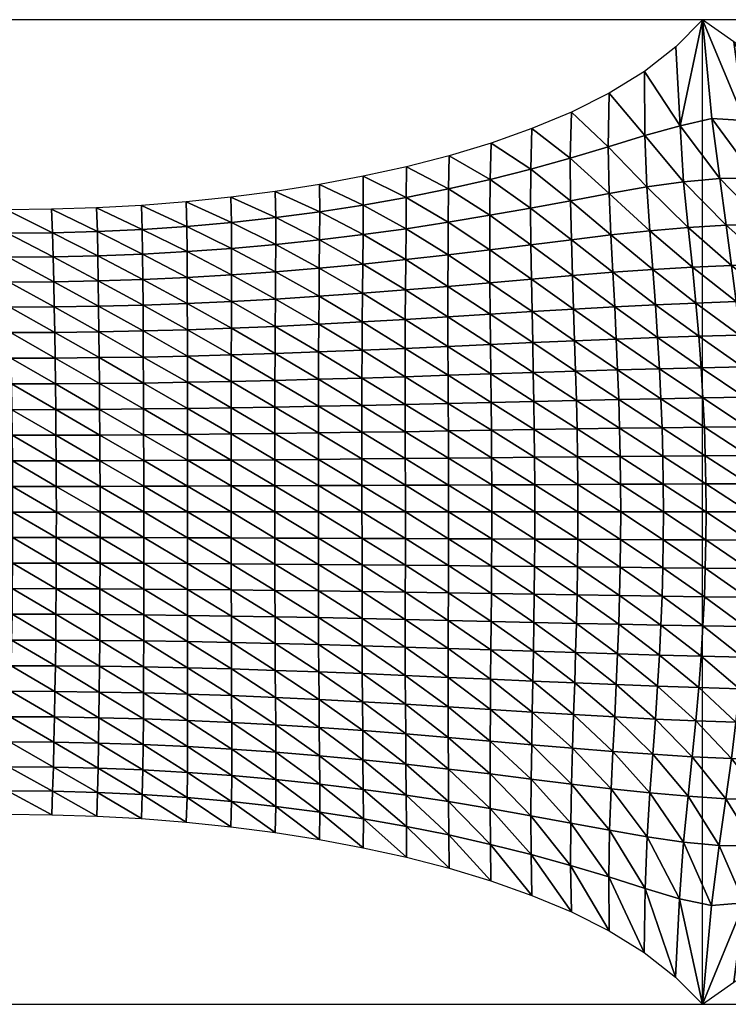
# Model space of a CAD drawing. Header units: metres. Extents: x -68 to 68, y -6 to 6.
# Tile 7 of 27: x -34 to -26, y -6 to 6. Entities that reach past the tile are written whole.
import ezdxf

# ---------------------------------------------------------------- set-up
doc = ezdxf.new("R2010")
doc.units = ezdxf.units.M
for name, color, linetype in [('0.0004 $ C30(SLASH)37', 40, 'Continuous'), ('mesh_cells_as_3dface_deformed_LC1', 40, 'Continuous'), ('nodes', 1, 'Continuous'), ('OSS VERZ 12 $ OSS VERZ', 30, 'Continuous')]:
    doc.layers.add(name, color=color, linetype=linetype)

msp = doc.modelspace()

# ---------------------------------------------------------------- linework, layer by layer
at = {"layer": '0.0004 $ C30(SLASH)37'}
msp.add_line((-26, -6, 12.602), (-26, 6, 12.603), dxfattribs=at)
at = {"layer": 'nodes'}
for p in [(-26, 6, 12.603), (-26, -6, 12.602)]:
    msp.add_point(p, dxfattribs=at)
at = {"layer": 'OSS VERZ 12 $ OSS VERZ'}
for p, q in [((-26, 6, 12.603), (-43, 6, 12.602)), ((-9, 6, 12.602), (-26, 6, 12.603)), ((-43, -6, 12.602), (-26, -6, 12.602)), ((-26, -6, 12.602), (-9, -6, 12.602))]:
    msp.add_line(p, q, dxfattribs=at)

# ---------------------------------------------------------------- meshes
at = {"layer": 'mesh_cells_as_3dface_deformed_LC1'}
mesh = msp.add_polyface(dxfattribs=at)
corners = [(-27.595, 4.874, 11.643), (-27.149, 4.452, 11.238), (-27.135, 5.104, 11.827), (-27.613, 4.313, 11.154), (-27.136, 3.882, 10.809), (-27.609, 3.794, 10.776), (-27.597, 3.319, 10.483), (-27.114, 3.377, 10.489), (-27.584, 2.881, 10.252), (-27.091, 2.921, 10.243), (-27.57, 2.472, 10.069), (-27.069, 2.501, 10.05), (-27.557, 2.086, 9.922), (-27.05, 2.107, 9.898), (-26.702, 4.587, 11.321), (-26.707, 5.367, 12.046), (-26.677, 3.961, 10.837), (-26.64, 3.428, 10.49), (-26.605, 2.956, 10.23), (-26.573, 2.526, 10.029), (-26.547, 2.125, 9.872), (-26.273, 4.705, 11.392), (-26.326, 5.668, 12.307), (-26.229, 4.025, 10.854), (-26.173, 3.468, 10.485), (-26.123, 2.985, 10.213), (-26.081, 2.547, 10.005), (-26.046, 2.142, 9.843), (-26, 6, 12.603), (-25.886, 4.794, 11.444), (-25.789, 4.063, 10.853), (-25.711, 3.495, 10.47), (-25.645, 3.005, 10.191), (-25.591, 2.564, 9.977), (-25.547, 2.155, 9.811), (-25.487, 4.773, 11.397), (-25.618, 5.73, 12.314), (-25.353, 4.071, 10.828), (-25.25, 3.507, 10.445), (-25.169, 3.018, 10.162), (-25.103, 2.576, 9.945), (-25.05, 2.166, 9.776), (-25.054, 4.702, 11.304), (-25.195, 5.494, 12.055)]
mesh.append_faces([[corners[k] for k in face] for face in [(0, 1, 2, 2), (3, 4, 1, 1), (5, 6, 7, 7), (5, 7, 4, 4), (6, 8, 9, 9), (6, 9, 7, 7), (8, 10, 11, 11), (8, 11, 9, 9), (10, 12, 13, 13), (10, 13, 11, 11), (2, 1, 14, 14), (2, 14, 15, 15), (1, 4, 16, 16), (1, 16, 14, 14), (4, 7, 17, 17), (4, 17, 16, 16), (7, 9, 18, 18), (7, 18, 17, 17), (9, 11, 19, 19), (9, 19, 18, 18), (11, 13, 20, 20), (11, 20, 19, 19), (15, 14, 21, 21), (15, 21, 22, 22), (14, 16, 23, 23), (14, 23, 21, 21), (16, 17, 24, 24), (16, 24, 23, 23), (17, 18, 25, 25), (17, 25, 24, 24), (18, 19, 26, 26), (18, 26, 25, 25), (19, 20, 27, 27), (19, 27, 26, 26), (28, 21, 29, 29), (22, 21, 28, 28), (21, 23, 30, 30), (21, 30, 29, 29), (23, 24, 31, 31), (23, 31, 30, 30), (24, 25, 32, 32), (24, 32, 31, 31), (25, 26, 33, 33), (25, 33, 32, 32), (26, 27, 34, 34), (26, 34, 33, 33), (28, 29, 35, 35), (28, 35, 36, 36), (29, 30, 37, 37), (29, 37, 35, 35), (30, 31, 38, 38), (30, 38, 37, 37), (31, 32, 39, 39), (31, 39, 38, 38), (32, 33, 40, 40), (32, 40, 39, 39), (33, 34, 41, 41), (33, 41, 40, 40), (36, 35, 42, 42), (36, 42, 43, 43)]])
mesh = msp.add_polyface(dxfattribs=at)
corners = [(-30.133, 4.091, 11.083), (-30.132, 3.74, 10.842), (-29.608, 3.833, 10.888), (-29.606, 4.208, 11.159), (-30.134, 3.381, 10.626), (-29.611, 3.453, 10.65), (-30.138, 3.022, 10.436), (-29.615, 3.076, 10.445), (-30.142, 2.666, 10.272), (-29.619, 2.707, 10.27), (-30.145, 2.316, 10.132), (-29.621, 2.346, 10.122), (-29.622, 1.994, 9.999), (-29.092, 3.937, 10.942), (-29.086, 4.342, 11.251), (-29.096, 3.531, 10.678), (-29.099, 3.135, 10.454), (-29.101, 2.75, 10.267), (-29.101, 2.378, 10.111), (-29.1, 2.017, 9.983), (-28.586, 4.053, 11.005), (-28.575, 4.497, 11.359), (-28.589, 3.616, 10.709), (-28.59, 3.196, 10.464), (-28.588, 2.794, 10.263), (-28.586, 2.41, 10.098), (-28.582, 2.04, 9.964), (-28.092, 4.179, 11.076), (-28.077, 4.673, 11.489), (-28.093, 3.704, 10.742), (-28.089, 3.258, 10.474), (-28.083, 2.838, 10.258), (-28.075, 2.442, 10.084), (-28.068, 2.064, 9.944), (-27.613, 4.313, 11.154), (-27.595, 4.874, 11.643), (-27.609, 3.794, 10.776), (-27.597, 3.319, 10.483), (-27.584, 2.881, 10.252), (-27.57, 2.472, 10.069), (-27.557, 2.086, 9.922), (-27.149, 4.452, 11.238), (-27.136, 3.882, 10.809)]
mesh.append_faces([[corners[k] for k in face] for face in [(0, 1, 2, 2), (0, 2, 3, 3), (1, 4, 5, 5), (1, 5, 2, 2), (4, 6, 7, 7), (4, 7, 5, 5), (6, 8, 9, 9), (6, 9, 7, 7), (8, 10, 11, 11), (8, 11, 9, 9), (10, 12, 11, 11), (3, 2, 13, 13), (3, 13, 14, 14), (2, 5, 15, 15), (2, 15, 13, 13), (5, 7, 16, 16), (5, 16, 15, 15), (7, 9, 17, 17), (7, 17, 16, 16), (9, 11, 18, 18), (9, 18, 17, 17), (11, 19, 18, 18), (14, 13, 20, 20), (14, 20, 21, 21), (13, 15, 22, 22), (13, 22, 20, 20), (15, 16, 23, 23), (15, 23, 22, 22), (16, 17, 24, 24), (16, 24, 23, 23), (17, 18, 25, 25), (17, 25, 24, 24), (18, 26, 25, 25), (21, 20, 27, 27), (21, 27, 28, 28), (20, 22, 29, 29), (20, 29, 27, 27), (22, 23, 30, 30), (22, 30, 29, 29), (23, 24, 31, 31), (23, 31, 30, 30), (24, 25, 32, 32), (24, 32, 31, 31), (25, 26, 33, 33), (25, 33, 32, 32), (28, 27, 34, 34), (28, 34, 35, 35), (27, 29, 36, 36), (27, 36, 34, 34), (29, 30, 37, 37), (29, 37, 36, 36), (30, 31, 38, 38), (30, 38, 37, 37), (31, 32, 39, 39), (31, 39, 38, 38), (32, 33, 40, 40), (32, 40, 39, 39), (35, 34, 41, 41), (34, 36, 42, 42)]])
mesh = msp.add_polyface(dxfattribs=at)
corners = [(-32.833, 3.737, 10.876), (-32.28, 3.481, 10.727), (-32.287, 3.78, 10.898), (-32.825, 3.445, 10.715), (-32.82, 3.143, 10.562), (-32.276, 3.173, 10.567), (-32.816, 2.835, 10.42), (-32.275, 2.859, 10.42), (-32.814, 2.521, 10.291), (-32.275, 2.541, 10.286), (-32.812, 2.206, 10.177), (-32.274, 2.221, 10.168), (-32.811, 1.889, 10.078), (-32.274, 1.9, 10.067), (-31.738, 3.529, 10.746), (-31.744, 3.836, 10.929), (-31.736, 3.213, 10.576), (-31.736, 2.89, 10.421), (-31.737, 2.565, 10.282), (-31.738, 2.24, 10.16), (-31.739, 1.915, 10.055), (-31.198, 3.588, 10.771), (-31.203, 3.906, 10.969), (-31.198, 3.26, 10.589), (-31.199, 2.928, 10.424), (-31.202, 2.595, 10.278), (-31.204, 2.262, 10.151), (-31.206, 1.932, 10.043), (-30.662, 3.658, 10.803), (-30.666, 3.991, 11.02), (-30.664, 3.317, 10.606), (-30.667, 2.972, 10.429), (-30.67, 2.629, 10.275), (-30.673, 2.288, 10.142), (-30.675, 1.951, 10.029), (-30.132, 3.74, 10.842), (-30.133, 4.091, 11.083), (-30.134, 3.381, 10.626), (-30.138, 3.022, 10.436), (-30.142, 2.666, 10.272), (-30.145, 2.316, 10.132), (-30.147, 1.972, 10.015), (-30.148, 1.633, 9.919)]
mesh.append_faces([[corners[k] for k in face] for face in [(0, 1, 2, 2), (3, 4, 5, 5), (3, 5, 1, 1), (4, 6, 7, 7), (4, 7, 5, 5), (6, 8, 9, 9), (6, 9, 7, 7), (8, 10, 11, 11), (8, 11, 9, 9), (10, 12, 13, 13), (10, 13, 11, 11), (2, 1, 14, 14), (2, 14, 15, 15), (1, 5, 16, 16), (1, 16, 14, 14), (5, 7, 17, 17), (5, 17, 16, 16), (7, 9, 18, 18), (7, 18, 17, 17), (9, 11, 19, 19), (9, 19, 18, 18), (11, 13, 20, 20), (11, 20, 19, 19), (15, 14, 21, 21), (15, 21, 22, 22), (14, 16, 23, 23), (14, 23, 21, 21), (16, 17, 24, 24), (16, 24, 23, 23), (17, 18, 25, 25), (17, 25, 24, 24), (18, 19, 26, 26), (18, 26, 25, 25), (19, 20, 27, 27), (19, 27, 26, 26), (22, 21, 28, 28), (22, 28, 29, 29), (21, 23, 30, 30), (21, 30, 28, 28), (23, 24, 31, 31), (23, 31, 30, 30), (24, 25, 32, 32), (24, 32, 31, 31), (25, 26, 33, 33), (25, 33, 32, 32), (26, 27, 34, 34), (26, 34, 33, 33), (29, 28, 35, 35), (29, 35, 36, 36), (28, 30, 37, 37), (28, 37, 35, 35), (30, 31, 38, 38), (30, 38, 37, 37), (31, 32, 39, 39), (31, 39, 38, 38), (32, 33, 40, 40), (32, 40, 39, 39), (33, 34, 41, 41), (33, 41, 40, 40), (34, 42, 41, 41)]])
mesh = msp.add_polyface(dxfattribs=at)
corners = [(-35.572, 3.712, 10.886), (-35.013, 3.405, 10.72), (-35.024, 3.692, 10.869), (-35.559, 3.422, 10.735), (-35.001, 3.109, 10.577), (-35.546, 3.123, 10.59), (-34.99, 2.807, 10.443), (-35.532, 2.817, 10.454), (-35.519, 2.507, 10.331), (-34.979, 2.499, 10.321), (-35.507, 2.194, 10.22), (-34.969, 2.188, 10.212), (-35.497, 1.879, 10.124), (-34.961, 1.875, 10.116), (-34.465, 3.399, 10.71), (-34.476, 3.684, 10.859), (-34.456, 3.105, 10.568), (-34.446, 2.803, 10.435), (-34.438, 2.496, 10.312), (-34.43, 2.186, 10.203), (-34.423, 1.873, 10.107), (-33.918, 3.404, 10.706), (-33.928, 3.689, 10.857), (-33.91, 3.109, 10.562), (-33.903, 2.806, 10.428), (-33.896, 2.499, 10.304), (-33.89, 2.188, 10.194), (-33.885, 1.875, 10.098), (-33.371, 3.419, 10.708), (-33.38, 3.707, 10.862), (-33.364, 3.121, 10.56), (-33.359, 2.817, 10.423), (-33.355, 2.507, 10.297), (-33.351, 2.195, 10.185), (-33.348, 1.881, 10.088), (-32.825, 3.445, 10.715), (-32.833, 3.737, 10.876), (-32.82, 3.143, 10.562), (-32.816, 2.835, 10.42), (-32.814, 2.521, 10.291), (-32.812, 2.206, 10.177), (-32.811, 1.889, 10.078), (-32.809, 1.572, 9.994), (-32.28, 3.481, 10.727)]
mesh.append_faces([[corners[k] for k in face] for face in [(0, 1, 2, 2), (3, 4, 1, 1), (5, 6, 4, 4), (7, 8, 9, 9), (7, 9, 6, 6), (8, 10, 11, 11), (8, 11, 9, 9), (10, 12, 13, 13), (10, 13, 11, 11), (2, 1, 14, 14), (2, 14, 15, 15), (1, 4, 16, 16), (1, 16, 14, 14), (4, 6, 17, 17), (4, 17, 16, 16), (6, 9, 18, 18), (6, 18, 17, 17), (9, 11, 19, 19), (9, 19, 18, 18), (11, 13, 20, 20), (11, 20, 19, 19), (15, 14, 21, 21), (15, 21, 22, 22), (14, 16, 23, 23), (14, 23, 21, 21), (16, 17, 24, 24), (16, 24, 23, 23), (17, 18, 25, 25), (17, 25, 24, 24), (18, 19, 26, 26), (18, 26, 25, 25), (19, 20, 27, 27), (19, 27, 26, 26), (22, 21, 28, 28), (22, 28, 29, 29), (21, 23, 30, 30), (21, 30, 28, 28), (23, 24, 31, 31), (23, 31, 30, 30), (24, 25, 32, 32), (24, 32, 31, 31), (25, 26, 33, 33), (25, 33, 32, 32), (26, 27, 34, 34), (26, 34, 33, 33), (29, 28, 35, 35), (29, 35, 36, 36), (28, 30, 37, 37), (28, 37, 35, 35), (30, 31, 38, 38), (30, 38, 37, 37), (31, 32, 39, 39), (31, 39, 38, 38), (32, 33, 40, 40), (32, 40, 39, 39), (33, 34, 41, 41), (33, 41, 40, 40), (34, 42, 41, 41), (36, 35, 43, 43)]])
mesh = msp.add_polyface(dxfattribs=at)
corners = [(-30.145, 2.316, 10.132), (-30.147, 1.972, 10.015), (-29.622, 1.994, 9.999), (-30.148, 1.633, 9.919), (-29.622, 1.649, 9.9), (-30.149, 1.3, 9.842), (-29.622, 1.312, 9.82), (-30.149, 0.971, 9.783), (-29.621, 0.979, 9.76), (-30.148, 0.646, 9.742), (-29.62, 0.651, 9.718), (-30.148, 0.323, 9.717), (-29.619, 0.325, 9.693), (-30.148, 0.001, 9.709), (-29.619, 0.001, 9.685), (-29.621, 2.346, 10.122), (-29.1, 2.017, 9.983), (-29.099, 1.666, 9.879), (-29.097, 1.324, 9.797), (-29.095, 0.988, 9.735), (-29.093, 0.656, 9.692), (-29.092, 0.328, 9.667), (-29.092, 0.001, 9.658), (-29.101, 2.378, 10.111), (-28.582, 2.04, 9.964), (-28.578, 1.683, 9.857), (-28.574, 1.336, 9.772), (-28.571, 0.996, 9.709), (-28.568, 0.661, 9.665), (-28.566, 0.33, 9.638), (-28.566, 0.001, 9.63), (-28.061, 1.7, 9.833), (-28.068, 2.064, 9.944), (-28.054, 1.348, 9.746), (-28.049, 1.004, 9.68), (-28.045, 0.667, 9.635), (-28.042, 0.333, 9.608), (-28.041, 0.001, 9.599), (-27.546, 1.716, 9.807), (-27.557, 2.086, 9.922), (-27.536, 1.36, 9.717), (-27.528, 1.012, 9.65), (-27.522, 0.672, 9.603), (-27.519, 0.335, 9.576), (-27.518, 0.001, 9.567)]
mesh.append_faces([[corners[k] for k in face] for face in [(0, 1, 2, 2), (1, 3, 4, 4), (1, 4, 2, 2), (3, 5, 6, 6), (3, 6, 4, 4), (5, 7, 8, 8), (5, 8, 6, 6), (7, 9, 10, 10), (7, 10, 8, 8), (9, 11, 12, 12), (9, 12, 10, 10), (11, 13, 14, 14), (11, 14, 12, 12), (15, 2, 16, 16), (2, 4, 17, 17), (2, 17, 16, 16), (4, 6, 18, 18), (4, 18, 17, 17), (6, 8, 19, 19), (6, 19, 18, 18), (8, 10, 20, 20), (8, 20, 19, 19), (10, 12, 21, 21), (10, 21, 20, 20), (12, 14, 22, 22), (12, 22, 21, 21), (23, 16, 24, 24), (16, 17, 25, 25), (16, 25, 24, 24), (17, 18, 26, 26), (17, 26, 25, 25), (18, 19, 27, 27), (18, 27, 26, 26), (19, 20, 28, 28), (19, 28, 27, 27), (20, 21, 29, 29), (20, 29, 28, 28), (21, 22, 30, 30), (21, 30, 29, 29), (24, 25, 31, 31), (24, 31, 32, 32), (25, 26, 33, 33), (25, 33, 31, 31), (26, 27, 34, 34), (26, 34, 33, 33), (27, 28, 35, 35), (27, 35, 34, 34), (28, 29, 36, 36), (28, 36, 35, 35), (29, 30, 37, 37), (29, 37, 36, 36), (32, 31, 38, 38), (32, 38, 39, 39), (31, 33, 40, 40), (31, 40, 38, 38), (33, 34, 41, 41), (34, 35, 42, 42), (35, 36, 43, 43), (36, 37, 44, 44)]])
mesh = msp.add_polyface(dxfattribs=at)
corners = [(-28.054, 1.348, 9.746), (-27.528, 1.012, 9.65), (-27.536, 1.36, 9.717), (-28.049, 1.004, 9.68), (-27.522, 0.672, 9.603), (-28.045, 0.667, 9.635), (-27.519, 0.335, 9.576), (-28.042, 0.333, 9.608), (-27.518, 0.001, 9.567), (-27.557, 2.086, 9.922), (-27.546, 1.716, 9.807), (-27.034, 1.732, 9.779), (-27.05, 2.107, 9.898), (-27.02, 1.371, 9.686), (-27.009, 1.02, 9.618), (-27.002, 0.676, 9.57), (-26.997, 0.338, 9.542), (-26.996, 0.001, 9.532), (-26.524, 1.746, 9.749), (-26.547, 2.125, 9.872), (-26.506, 1.381, 9.654), (-26.492, 1.027, 9.583), (-26.483, 0.681, 9.534), (-26.477, 0.34, 9.505), (-26.475, 0.001, 9.496), (-26.017, 1.758, 9.716), (-26.046, 2.142, 9.843), (-25.994, 1.39, 9.619), (-25.977, 1.034, 9.546), (-25.965, 0.685, 9.496), (-25.957, 0.342, 9.467), (-25.955, 0.001, 9.457), (-25.512, 1.769, 9.681), (-25.547, 2.155, 9.811), (-25.484, 1.399, 9.581), (-25.463, 1.04, 9.507), (-25.448, 0.69, 9.456), (-25.439, 0.344, 9.426), (-25.436, 0.001, 9.416), (-25.007, 1.778, 9.643), (-25.05, 2.166, 9.776), (-24.974, 1.406, 9.541), (-24.949, 1.046, 9.466), (-24.932, 0.693, 9.413), (-24.922, 0.346, 9.383), (-24.919, 0.001, 9.372)]
mesh.append_faces([[corners[k] for k in face] for face in [(0, 1, 2, 2), (3, 4, 1, 1), (5, 6, 4, 4), (7, 8, 6, 6), (9, 10, 11, 11), (9, 11, 12, 12), (10, 2, 13, 13), (10, 13, 11, 11), (2, 1, 14, 14), (2, 14, 13, 13), (1, 4, 15, 15), (1, 15, 14, 14), (4, 6, 16, 16), (4, 16, 15, 15), (6, 8, 17, 17), (6, 17, 16, 16), (12, 11, 18, 18), (12, 18, 19, 19), (11, 13, 20, 20), (11, 20, 18, 18), (13, 14, 21, 21), (13, 21, 20, 20), (14, 15, 22, 22), (14, 22, 21, 21), (15, 16, 23, 23), (15, 23, 22, 22), (16, 17, 24, 24), (16, 24, 23, 23), (19, 18, 25, 25), (19, 25, 26, 26), (18, 20, 27, 27), (18, 27, 25, 25), (20, 21, 28, 28), (20, 28, 27, 27), (21, 22, 29, 29), (21, 29, 28, 28), (22, 23, 30, 30), (22, 30, 29, 29), (23, 24, 31, 31), (23, 31, 30, 30), (26, 25, 32, 32), (26, 32, 33, 33), (25, 27, 34, 34), (25, 34, 32, 32), (27, 28, 35, 35), (27, 35, 34, 34), (28, 29, 36, 36), (28, 36, 35, 35), (29, 30, 37, 37), (29, 37, 36, 36), (30, 31, 38, 38), (30, 38, 37, 37), (33, 32, 39, 39), (33, 39, 40, 40), (32, 34, 41, 41), (34, 35, 42, 42), (35, 36, 43, 43), (36, 37, 44, 44), (37, 38, 45, 45)]])
mesh = msp.add_polyface(dxfattribs=at)
corners = [(-32.811, 1.889, 10.078), (-32.809, 1.572, 9.994), (-32.274, 1.581, 9.981), (-32.274, 1.9, 10.067), (-32.808, 1.256, 9.926), (-32.274, 1.262, 9.912), (-32.807, 0.941, 9.873), (-32.273, 0.945, 9.858), (-32.806, 0.627, 9.836), (-32.272, 0.63, 9.82), (-32.805, 0.314, 9.813), (-32.272, 0.315, 9.797), (-32.804, 0.001, 9.806), (-32.272, 0.001, 9.79), (-31.74, 1.591, 9.967), (-31.739, 1.915, 10.055), (-31.74, 1.27, 9.896), (-31.74, 0.951, 9.842), (-31.74, 0.633, 9.803), (-31.74, 0.317, 9.78), (-31.739, 0.001, 9.772), (-31.208, 1.604, 9.952), (-31.206, 1.932, 10.043), (-31.208, 1.279, 9.88), (-31.208, 0.957, 9.824), (-31.208, 0.637, 9.784), (-31.208, 0.319, 9.761), (-31.208, 0.001, 9.753), (-30.677, 1.618, 9.936), (-30.675, 1.951, 10.029), (-30.678, 1.289, 9.861), (-30.678, 0.964, 9.804), (-30.678, 0.641, 9.764), (-30.677, 0.321, 9.74), (-30.677, 0.001, 9.732), (-30.148, 1.633, 9.919), (-30.149, 1.3, 9.842), (-30.149, 0.971, 9.783), (-30.148, 0.646, 9.742), (-30.148, 0.323, 9.717), (-30.148, 0.001, 9.709)]
mesh.append_faces([[corners[k] for k in face] for face in [(0, 1, 2, 2), (0, 2, 3, 3), (1, 4, 5, 5), (1, 5, 2, 2), (4, 6, 7, 7), (4, 7, 5, 5), (6, 8, 9, 9), (6, 9, 7, 7), (8, 10, 11, 11), (8, 11, 9, 9), (10, 12, 13, 13), (10, 13, 11, 11), (3, 2, 14, 14), (3, 14, 15, 15), (2, 5, 16, 16), (2, 16, 14, 14), (5, 7, 17, 17), (5, 17, 16, 16), (7, 9, 18, 18), (7, 18, 17, 17), (9, 11, 19, 19), (9, 19, 18, 18), (11, 13, 20, 20), (11, 20, 19, 19), (15, 14, 21, 21), (15, 21, 22, 22), (14, 16, 23, 23), (14, 23, 21, 21), (16, 17, 24, 24), (16, 24, 23, 23), (17, 18, 25, 25), (17, 25, 24, 24), (18, 19, 26, 26), (18, 26, 25, 25), (19, 20, 27, 27), (19, 27, 26, 26), (22, 21, 28, 28), (22, 28, 29, 29), (21, 23, 30, 30), (21, 30, 28, 28), (23, 24, 31, 31), (23, 31, 30, 30), (24, 25, 32, 32), (24, 32, 31, 31), (25, 26, 33, 33), (25, 33, 32, 32), (26, 27, 34, 34), (26, 34, 33, 33), (29, 28, 35, 35), (28, 30, 36, 36), (28, 36, 35, 35), (30, 31, 37, 37), (30, 37, 36, 36), (31, 32, 38, 38), (31, 38, 37, 37), (32, 33, 39, 39), (32, 39, 38, 38), (33, 34, 40, 40), (33, 40, 39, 39)]])
mesh = msp.add_polyface(dxfattribs=at)
corners = [(-35.497, 1.879, 10.124), (-35.488, 1.564, 10.043), (-34.953, 1.561, 10.035), (-34.961, 1.875, 10.116), (-35.481, 1.25, 9.977), (-34.947, 1.248, 9.969), (-35.476, 0.936, 9.925), (-34.942, 0.935, 9.918), (-35.472, 0.624, 9.889), (-34.939, 0.623, 9.881), (-35.469, 0.312, 9.867), (-34.937, 0.311, 9.86), (-35.468, 0, 9.86), (-34.936, 0, 9.852), (-34.417, 1.56, 10.026), (-34.423, 1.873, 10.107), (-34.413, 1.247, 9.96), (-34.409, 0.935, 9.909), (-34.406, 0.623, 9.872), (-34.404, 0.311, 9.85), (-34.403, 0, 9.843), (-33.881, 1.562, 10.016), (-33.885, 1.875, 10.098), (-33.878, 1.248, 9.95), (-33.875, 0.936, 9.898), (-33.873, 0.623, 9.862), (-33.871, 0.312, 9.84), (-33.87, 0, 9.832), (-33.345, 1.566, 10.006), (-33.348, 1.881, 10.088), (-33.343, 1.251, 9.938), (-33.341, 0.938, 9.886), (-33.339, 0.625, 9.849), (-33.338, 0.312, 9.827), (-33.337, 0.001, 9.82), (-32.809, 1.572, 9.994), (-32.808, 1.256, 9.926), (-32.807, 0.941, 9.873), (-32.806, 0.627, 9.836), (-32.805, 0.314, 9.813), (-32.804, 0.001, 9.806)]
mesh.append_faces([[corners[k] for k in face] for face in [(0, 1, 2, 2), (0, 2, 3, 3), (1, 4, 5, 5), (1, 5, 2, 2), (4, 6, 7, 7), (4, 7, 5, 5), (6, 8, 9, 9), (6, 9, 7, 7), (8, 10, 11, 11), (8, 11, 9, 9), (10, 12, 13, 13), (10, 13, 11, 11), (3, 2, 14, 14), (3, 14, 15, 15), (2, 5, 16, 16), (2, 16, 14, 14), (5, 7, 17, 17), (5, 17, 16, 16), (7, 9, 18, 18), (7, 18, 17, 17), (9, 11, 19, 19), (9, 19, 18, 18), (11, 13, 20, 20), (11, 20, 19, 19), (15, 14, 21, 21), (15, 21, 22, 22), (14, 16, 23, 23), (14, 23, 21, 21), (16, 17, 24, 24), (16, 24, 23, 23), (17, 18, 25, 25), (17, 25, 24, 24), (18, 19, 26, 26), (18, 26, 25, 25), (19, 20, 27, 27), (19, 27, 26, 26), (22, 21, 28, 28), (22, 28, 29, 29), (21, 23, 30, 30), (21, 30, 28, 28), (23, 24, 31, 31), (23, 31, 30, 30), (24, 25, 32, 32), (24, 32, 31, 31), (25, 26, 33, 33), (25, 33, 32, 32), (26, 27, 34, 34), (26, 34, 33, 33), (29, 28, 35, 35), (28, 30, 36, 36), (28, 36, 35, 35), (30, 31, 37, 37), (30, 37, 36, 36), (31, 32, 38, 38), (31, 38, 37, 37), (32, 33, 39, 39), (32, 39, 38, 38), (33, 34, 40, 40), (33, 40, 39, 39)]])
mesh = msp.add_polyface(dxfattribs=at)
corners = [(-35.468, 0, 9.86), (-35.468, -0.311, 9.867), (-34.936, -0.311, 9.86), (-34.936, 0, 9.852), (-35.47, -0.623, 9.889), (-34.938, -0.622, 9.881), (-35.474, -0.936, 9.926), (-34.941, -0.934, 9.918), (-35.479, -1.25, 9.977), (-34.945, -1.247, 9.969), (-35.486, -1.564, 10.043), (-34.95, -1.561, 10.035), (-35.494, -1.879, 10.125), (-34.957, -1.874, 10.116), (-34.404, -0.311, 9.85), (-34.403, 0, 9.843), (-34.405, -0.622, 9.872), (-34.407, -0.934, 9.909), (-34.41, -1.246, 9.96), (-34.415, -1.56, 10.026), (-34.42, -1.873, 10.107), (-33.871, -0.311, 9.84), (-33.87, 0, 9.832), (-33.871, -0.622, 9.861), (-33.873, -0.935, 9.898), (-33.875, -1.247, 9.95), (-33.878, -1.561, 10.016), (-33.882, -1.874, 10.098), (-33.337, -0.311, 9.827), (-33.337, 0.001, 9.82), (-33.338, -0.624, 9.849), (-33.339, -0.937, 9.886), (-33.34, -1.25, 9.938), (-33.342, -1.565, 10.005), (-33.345, -1.88, 10.088), (-32.804, -0.312, 9.813), (-32.804, 0.001, 9.806), (-32.804, -0.625, 9.835), (-32.805, -0.94, 9.873), (-32.806, -1.255, 9.925), (-32.806, -1.571, 9.993), (-32.807, -1.888, 10.077)]
mesh.append_faces([[corners[k] for k in face] for face in [(0, 1, 2, 2), (0, 2, 3, 3), (1, 4, 5, 5), (1, 5, 2, 2), (4, 6, 7, 7), (4, 7, 5, 5), (6, 8, 9, 9), (6, 9, 7, 7), (8, 10, 11, 11), (8, 11, 9, 9), (10, 12, 13, 13), (10, 13, 11, 11), (3, 2, 14, 14), (3, 14, 15, 15), (2, 5, 16, 16), (2, 16, 14, 14), (5, 7, 17, 17), (5, 17, 16, 16), (7, 9, 18, 18), (7, 18, 17, 17), (9, 11, 19, 19), (9, 19, 18, 18), (11, 13, 20, 20), (11, 20, 19, 19), (15, 14, 21, 21), (15, 21, 22, 22), (14, 16, 23, 23), (14, 23, 21, 21), (16, 17, 24, 24), (16, 24, 23, 23), (17, 18, 25, 25), (17, 25, 24, 24), (18, 19, 26, 26), (18, 26, 25, 25), (19, 20, 27, 27), (19, 27, 26, 26), (22, 21, 28, 28), (22, 28, 29, 29), (21, 23, 30, 30), (21, 30, 28, 28), (23, 24, 31, 31), (23, 31, 30, 30), (24, 25, 32, 32), (24, 32, 31, 31), (25, 26, 33, 33), (25, 33, 32, 32), (26, 27, 34, 34), (26, 34, 33, 33), (29, 28, 35, 35), (29, 35, 36, 36), (28, 30, 37, 37), (28, 37, 35, 35), (30, 31, 38, 38), (30, 38, 37, 37), (31, 32, 39, 39), (31, 39, 38, 38), (32, 33, 40, 40), (32, 40, 39, 39), (33, 41, 40, 40)]])
mesh = msp.add_polyface(dxfattribs=at)
corners = [(-32.804, 0.001, 9.806), (-32.804, -0.312, 9.813), (-32.271, -0.313, 9.797), (-32.272, 0.001, 9.79), (-32.804, -0.625, 9.835), (-32.271, -0.628, 9.82), (-32.805, -0.94, 9.873), (-32.271, -0.944, 9.858), (-32.806, -1.255, 9.925), (-32.271, -1.261, 9.911), (-32.806, -1.571, 9.993), (-32.271, -1.579, 9.981), (-32.807, -1.888, 10.077), (-32.271, -1.899, 10.066), (-31.739, -0.315, 9.78), (-31.739, 0.001, 9.772), (-31.739, -0.631, 9.803), (-31.739, -0.949, 9.841), (-31.738, -1.268, 9.896), (-31.737, -1.59, 9.967), (-31.736, -1.913, 10.054), (-31.208, -0.317, 9.761), (-31.208, 0.001, 9.753), (-31.207, -0.635, 9.784), (-31.207, -0.955, 9.823), (-31.206, -1.277, 9.879), (-31.205, -1.602, 9.952), (-31.203, -1.93, 10.042), (-30.677, -0.319, 9.74), (-30.677, 0.001, 9.732), (-30.677, -0.639, 9.764), (-30.676, -0.962, 9.804), (-30.676, -1.287, 9.861), (-30.675, -1.616, 9.935), (-30.673, -1.949, 10.028), (-30.147, -0.321, 9.717), (-30.148, 0.001, 9.709), (-30.147, -0.644, 9.742), (-30.147, -0.969, 9.783), (-30.147, -1.298, 9.841), (-30.146, -1.631, 9.918), (-30.145, -1.97, 10.014)]
mesh.append_faces([[corners[k] for k in face] for face in [(0, 1, 2, 2), (0, 2, 3, 3), (1, 4, 5, 5), (1, 5, 2, 2), (4, 6, 7, 7), (4, 7, 5, 5), (6, 8, 9, 9), (6, 9, 7, 7), (8, 10, 11, 11), (8, 11, 9, 9), (10, 12, 13, 13), (10, 13, 11, 11), (3, 2, 14, 14), (3, 14, 15, 15), (2, 5, 16, 16), (2, 16, 14, 14), (5, 7, 17, 17), (5, 17, 16, 16), (7, 9, 18, 18), (7, 18, 17, 17), (9, 11, 19, 19), (9, 19, 18, 18), (11, 13, 20, 20), (11, 20, 19, 19), (15, 14, 21, 21), (15, 21, 22, 22), (14, 16, 23, 23), (14, 23, 21, 21), (16, 17, 24, 24), (16, 24, 23, 23), (17, 18, 25, 25), (17, 25, 24, 24), (18, 19, 26, 26), (18, 26, 25, 25), (19, 20, 27, 27), (19, 27, 26, 26), (22, 21, 28, 28), (22, 28, 29, 29), (21, 23, 30, 30), (21, 30, 28, 28), (23, 24, 31, 31), (23, 31, 30, 30), (24, 25, 32, 32), (24, 32, 31, 31), (25, 26, 33, 33), (25, 33, 32, 32), (26, 27, 34, 34), (26, 34, 33, 33), (29, 28, 35, 35), (29, 35, 36, 36), (28, 30, 37, 37), (28, 37, 35, 35), (30, 31, 38, 38), (30, 38, 37, 37), (31, 32, 39, 39), (31, 39, 38, 38), (32, 33, 40, 40), (32, 40, 39, 39), (33, 34, 41, 41), (33, 41, 40, 40)]])
mesh = msp.add_polyface(dxfattribs=at)
corners = [(-30.148, 0.001, 9.709), (-30.147, -0.321, 9.717), (-29.619, -0.323, 9.693), (-29.619, 0.001, 9.685), (-30.147, -0.644, 9.742), (-29.619, -0.649, 9.718), (-30.147, -0.969, 9.783), (-29.62, -0.977, 9.76), (-30.147, -1.298, 9.841), (-29.62, -1.309, 9.82), (-30.146, -1.631, 9.918), (-29.62, -1.647, 9.899), (-30.145, -1.97, 10.014), (-29.62, -1.992, 9.998), (-29.618, -2.344, 10.121), (-29.092, -0.326, 9.667), (-29.092, 0.001, 9.658), (-29.093, -0.654, 9.692), (-29.094, -0.985, 9.735), (-29.096, -1.321, 9.797), (-29.097, -1.664, 9.878), (-29.098, -2.015, 9.982), (-29.098, -2.375, 10.109), (-28.566, -0.328, 9.638), (-28.566, 0.001, 9.63), (-28.568, -0.659, 9.664), (-28.57, -0.994, 9.709), (-28.573, -1.333, 9.772), (-28.577, -1.681, 9.856), (-28.58, -2.038, 9.963), (-28.583, -2.407, 10.097), (-28.042, -0.331, 9.608), (-28.041, 0.001, 9.599), (-28.044, -0.664, 9.635), (-28.048, -1.002, 9.68), (-28.053, -1.345, 9.745), (-28.06, -1.698, 9.832), (-28.066, -2.061, 9.944), (-28.074, -2.439, 10.083), (-27.519, -0.333, 9.576), (-27.522, -0.669, 9.603), (-27.528, -1.01, 9.65), (-27.535, -1.357, 9.717), (-27.545, -1.714, 9.806), (-27.556, -2.083, 9.922), (-27.569, -2.469, 10.067)]
mesh.append_faces([[corners[k] for k in face] for face in [(0, 1, 2, 2), (0, 2, 3, 3), (1, 4, 5, 5), (1, 5, 2, 2), (4, 6, 7, 7), (4, 7, 5, 5), (6, 8, 9, 9), (6, 9, 7, 7), (8, 10, 11, 11), (8, 11, 9, 9), (10, 12, 13, 13), (10, 13, 11, 11), (12, 14, 13, 13), (3, 2, 15, 15), (3, 15, 16, 16), (2, 5, 17, 17), (2, 17, 15, 15), (5, 7, 18, 18), (5, 18, 17, 17), (7, 9, 19, 19), (7, 19, 18, 18), (9, 11, 20, 20), (9, 20, 19, 19), (11, 13, 21, 21), (11, 21, 20, 20), (13, 22, 21, 21), (16, 15, 23, 23), (16, 23, 24, 24), (15, 17, 25, 25), (15, 25, 23, 23), (17, 18, 26, 26), (17, 26, 25, 25), (18, 19, 27, 27), (18, 27, 26, 26), (19, 20, 28, 28), (19, 28, 27, 27), (20, 21, 29, 29), (20, 29, 28, 28), (21, 30, 29, 29), (24, 23, 31, 31), (24, 31, 32, 32), (23, 25, 33, 33), (23, 33, 31, 31), (25, 26, 34, 34), (25, 34, 33, 33), (26, 27, 35, 35), (26, 35, 34, 34), (27, 28, 36, 36), (27, 36, 35, 35), (28, 29, 37, 37), (28, 37, 36, 36), (29, 38, 37, 37), (32, 31, 39, 39), (31, 33, 40, 40), (33, 34, 41, 41), (34, 35, 42, 42), (35, 36, 43, 43), (36, 37, 44, 44), (37, 45, 44, 44)]])
mesh = msp.add_polyface(dxfattribs=at)
corners = [(-28.041, 0.001, 9.599), (-27.519, -0.333, 9.576), (-27.518, 0.001, 9.567), (-28.042, -0.331, 9.608), (-27.522, -0.669, 9.603), (-28.044, -0.664, 9.635), (-27.528, -1.01, 9.65), (-28.048, -1.002, 9.68), (-27.535, -1.357, 9.717), (-28.053, -1.345, 9.745), (-27.545, -1.714, 9.806), (-28.06, -1.698, 9.832), (-27.556, -2.083, 9.922), (-26.997, -0.336, 9.542), (-26.996, 0.001, 9.532), (-27.002, -0.674, 9.57), (-27.009, -1.018, 9.617), (-27.02, -1.368, 9.686), (-27.033, -1.729, 9.779), (-27.05, -2.104, 9.898), (-26.477, -0.338, 9.505), (-26.475, 0.001, 9.496), (-26.483, -0.679, 9.534), (-26.492, -1.025, 9.583), (-26.506, -1.379, 9.654), (-26.524, -1.743, 9.749), (-26.547, -2.123, 9.872), (-25.958, -0.34, 9.467), (-25.955, 0.001, 9.457), (-25.965, -0.684, 9.496), (-25.977, -1.032, 9.546), (-25.994, -1.389, 9.619), (-26.017, -1.756, 9.717), (-26.046, -2.14, 9.843), (-25.439, -0.343, 9.426), (-25.436, 0.001, 9.416), (-25.448, -0.688, 9.456), (-25.463, -1.039, 9.507), (-25.484, -1.397, 9.582), (-25.512, -1.768, 9.682), (-25.548, -2.154, 9.812), (-24.922, -0.345, 9.383), (-24.932, -0.692, 9.414), (-24.95, -1.045, 9.466), (-24.975, -1.405, 9.542), (-25.008, -1.777, 9.644), (-25.05, -2.165, 9.777)]
mesh.append_faces([[corners[k] for k in face] for face in [(0, 1, 2, 2), (3, 4, 1, 1), (5, 6, 4, 4), (7, 8, 6, 6), (9, 10, 8, 8), (11, 12, 10, 10), (2, 1, 13, 13), (2, 13, 14, 14), (1, 4, 15, 15), (1, 15, 13, 13), (4, 6, 16, 16), (4, 16, 15, 15), (6, 8, 17, 17), (6, 17, 16, 16), (8, 10, 18, 18), (8, 18, 17, 17), (10, 12, 19, 19), (10, 19, 18, 18), (14, 13, 20, 20), (14, 20, 21, 21), (13, 15, 22, 22), (13, 22, 20, 20), (15, 16, 23, 23), (15, 23, 22, 22), (16, 17, 24, 24), (16, 24, 23, 23), (17, 18, 25, 25), (17, 25, 24, 24), (18, 19, 26, 26), (18, 26, 25, 25), (21, 20, 27, 27), (21, 27, 28, 28), (20, 22, 29, 29), (20, 29, 27, 27), (22, 23, 30, 30), (22, 30, 29, 29), (23, 24, 31, 31), (23, 31, 30, 30), (24, 25, 32, 32), (24, 32, 31, 31), (25, 26, 33, 33), (25, 33, 32, 32), (28, 27, 34, 34), (28, 34, 35, 35), (27, 29, 36, 36), (27, 36, 34, 34), (29, 30, 37, 37), (29, 37, 36, 36), (30, 31, 38, 38), (30, 38, 37, 37), (31, 32, 39, 39), (31, 39, 38, 38), (32, 33, 40, 40), (32, 40, 39, 39), (35, 34, 41, 41), (34, 36, 42, 42), (36, 37, 43, 43), (37, 38, 44, 44), (38, 39, 45, 45), (39, 40, 46, 46)]])
mesh = msp.add_polyface(dxfattribs=at)
corners = [(-35.494, -1.879, 10.125), (-35.504, -2.193, 10.221), (-34.966, -2.187, 10.212), (-34.957, -1.874, 10.116), (-35.516, -2.506, 10.331), (-34.976, -2.498, 10.321), (-35.529, -2.817, 10.455), (-34.987, -2.806, 10.444), (-34.998, -3.109, 10.577), (-35.543, -3.122, 10.59), (-35.011, -3.404, 10.72), (-35.557, -3.421, 10.735), (-35.023, -3.691, 10.869), (-34.427, -2.185, 10.203), (-34.42, -1.873, 10.107), (-34.434, -2.495, 10.312), (-34.443, -2.802, 10.434), (-34.453, -3.104, 10.568), (-34.464, -3.398, 10.71), (-34.475, -3.683, 10.859), (-33.887, -2.187, 10.194), (-33.882, -1.874, 10.098), (-33.893, -2.498, 10.304), (-33.899, -2.806, 10.427), (-33.907, -3.108, 10.562), (-33.916, -3.403, 10.706), (-33.927, -3.689, 10.857), (-33.348, -2.194, 10.185), (-33.345, -1.88, 10.088), (-33.351, -2.507, 10.297), (-33.356, -2.816, 10.422), (-33.362, -3.121, 10.56), (-33.369, -3.418, 10.708), (-33.379, -3.706, 10.863), (-33.342, -1.565, 10.005), (-32.807, -1.888, 10.077), (-32.809, -2.205, 10.176), (-32.81, -2.521, 10.291), (-32.813, -2.834, 10.419), (-32.817, -3.142, 10.561), (-32.823, -3.444, 10.715), (-32.832, -3.736, 10.877), (-32.287, -3.779, 10.899)]
mesh.append_faces([[corners[k] for k in face] for face in [(0, 1, 2, 2), (0, 2, 3, 3), (1, 4, 5, 5), (1, 5, 2, 2), (4, 6, 7, 7), (4, 7, 5, 5), (6, 8, 7, 7), (9, 10, 8, 8), (11, 12, 10, 10), (3, 2, 13, 13), (3, 13, 14, 14), (2, 5, 15, 15), (2, 15, 13, 13), (5, 7, 16, 16), (5, 16, 15, 15), (7, 8, 17, 17), (7, 17, 16, 16), (8, 10, 18, 18), (8, 18, 17, 17), (10, 12, 19, 19), (10, 19, 18, 18), (14, 13, 20, 20), (14, 20, 21, 21), (13, 15, 22, 22), (13, 22, 20, 20), (15, 16, 23, 23), (15, 23, 22, 22), (16, 17, 24, 24), (16, 24, 23, 23), (17, 18, 25, 25), (17, 25, 24, 24), (18, 19, 26, 26), (18, 26, 25, 25), (21, 20, 27, 27), (21, 27, 28, 28), (20, 22, 29, 29), (20, 29, 27, 27), (22, 23, 30, 30), (22, 30, 29, 29), (23, 24, 31, 31), (23, 31, 30, 30), (24, 25, 32, 32), (24, 32, 31, 31), (25, 26, 33, 33), (25, 33, 32, 32), (34, 28, 35, 35), (28, 27, 36, 36), (28, 36, 35, 35), (27, 29, 37, 37), (27, 37, 36, 36), (29, 30, 38, 38), (29, 38, 37, 37), (30, 31, 39, 39), (30, 39, 38, 38), (31, 32, 40, 40), (31, 40, 39, 39), (32, 33, 41, 41), (32, 41, 40, 40), (40, 41, 42, 42)]])
mesh = msp.add_polyface(dxfattribs=at)
corners = [(-32.807, -1.888, 10.077), (-32.809, -2.205, 10.176), (-32.271, -2.22, 10.168), (-32.271, -1.899, 10.066), (-32.81, -2.521, 10.291), (-32.271, -2.54, 10.285), (-32.813, -2.834, 10.419), (-32.272, -2.858, 10.419), (-32.817, -3.142, 10.561), (-32.274, -3.173, 10.566), (-32.823, -3.444, 10.715), (-32.278, -3.481, 10.727), (-32.287, -3.779, 10.899), (-31.735, -2.238, 10.159), (-31.736, -1.913, 10.054), (-31.733, -2.564, 10.281), (-31.732, -2.89, 10.42), (-31.733, -3.212, 10.575), (-31.736, -3.529, 10.746), (-31.743, -3.836, 10.93), (-31.201, -2.261, 10.15), (-31.203, -1.93, 10.042), (-31.198, -2.594, 10.277), (-31.196, -2.927, 10.423), (-31.195, -3.26, 10.588), (-31.196, -3.588, 10.771), (-31.203, -3.906, 10.971), (-30.67, -2.286, 10.141), (-30.673, -1.949, 10.028), (-30.667, -2.627, 10.273), (-30.663, -2.971, 10.428), (-30.66, -3.316, 10.604), (-30.661, -3.658, 10.802), (-30.666, -3.991, 11.022), (-30.142, -2.314, 10.131), (-30.145, -1.97, 10.014), (-30.139, -2.664, 10.27), (-30.135, -3.02, 10.434), (-30.131, -3.38, 10.624), (-30.13, -3.739, 10.841), (-30.133, -4.091, 11.085)]
mesh.append_faces([[corners[k] for k in face] for face in [(0, 1, 2, 2), (0, 2, 3, 3), (1, 4, 5, 5), (1, 5, 2, 2), (4, 6, 7, 7), (4, 7, 5, 5), (6, 8, 9, 9), (6, 9, 7, 7), (8, 10, 11, 11), (8, 11, 9, 9), (10, 12, 11, 11), (3, 2, 13, 13), (3, 13, 14, 14), (2, 5, 15, 15), (2, 15, 13, 13), (5, 7, 16, 16), (5, 16, 15, 15), (7, 9, 17, 17), (7, 17, 16, 16), (9, 11, 18, 18), (9, 18, 17, 17), (11, 12, 19, 19), (11, 19, 18, 18), (14, 13, 20, 20), (14, 20, 21, 21), (13, 15, 22, 22), (13, 22, 20, 20), (15, 16, 23, 23), (15, 23, 22, 22), (16, 17, 24, 24), (16, 24, 23, 23), (17, 18, 25, 25), (17, 25, 24, 24), (18, 19, 26, 26), (18, 26, 25, 25), (21, 20, 27, 27), (21, 27, 28, 28), (20, 22, 29, 29), (20, 29, 27, 27), (22, 23, 30, 30), (22, 30, 29, 29), (23, 24, 31, 31), (23, 31, 30, 30), (24, 25, 32, 32), (24, 32, 31, 31), (25, 26, 33, 33), (25, 33, 32, 32), (28, 27, 34, 34), (28, 34, 35, 35), (27, 29, 36, 36), (27, 36, 34, 34), (29, 30, 37, 37), (29, 37, 36, 36), (30, 31, 38, 38), (30, 38, 37, 37), (31, 32, 39, 39), (31, 39, 38, 38), (32, 33, 40, 40), (32, 40, 39, 39)]])
mesh = msp.add_polyface(dxfattribs=at)
corners = [(-30.145, -1.97, 10.014), (-30.142, -2.314, 10.131), (-29.618, -2.344, 10.121), (-30.139, -2.664, 10.27), (-29.615, -2.705, 10.268), (-30.135, -3.02, 10.434), (-29.612, -3.075, 10.442), (-30.131, -3.38, 10.624), (-29.608, -3.452, 10.648), (-30.13, -3.739, 10.841), (-29.606, -3.832, 10.887), (-30.133, -4.091, 11.085), (-29.606, -4.207, 11.161), (-29.62, -1.992, 9.998), (-29.098, -2.375, 10.109), (-29.097, -2.748, 10.265), (-29.095, -3.133, 10.452), (-29.092, -3.53, 10.675), (-29.09, -3.936, 10.94), (-29.086, -4.342, 11.253), (-29.098, -2.015, 9.982), (-28.583, -2.407, 10.097), (-28.586, -2.792, 10.261), (-28.586, -3.193, 10.461), (-28.585, -3.614, 10.705), (-28.583, -4.051, 11.002), (-28.576, -4.496, 11.362), (-28.58, -2.038, 9.963), (-28.074, -2.439, 10.083), (-28.08, -2.836, 10.256), (-28.086, -3.255, 10.471), (-28.089, -3.701, 10.738), (-28.088, -4.175, 11.072), (-28.078, -4.673, 11.492), (-28.066, -2.061, 9.944), (-27.569, -2.469, 10.067), (-27.582, -2.878, 10.25), (-27.594, -3.316, 10.48), (-27.604, -3.791, 10.772), (-27.606, -4.308, 11.149), (-27.596, -4.874, 11.646), (-27.112, -3.373, 10.486), (-27.132, -3.878, 10.806), (-27.142, -4.447, 11.234), (-27.137, -5.105, 11.83)]
mesh.append_faces([[corners[k] for k in face] for face in [(0, 1, 2, 2), (1, 3, 4, 4), (1, 4, 2, 2), (3, 5, 6, 6), (3, 6, 4, 4), (5, 7, 8, 8), (5, 8, 6, 6), (7, 9, 10, 10), (7, 10, 8, 8), (9, 11, 12, 12), (9, 12, 10, 10), (13, 2, 14, 14), (2, 4, 15, 15), (2, 15, 14, 14), (4, 6, 16, 16), (4, 16, 15, 15), (6, 8, 17, 17), (6, 17, 16, 16), (8, 10, 18, 18), (8, 18, 17, 17), (10, 12, 19, 19), (10, 19, 18, 18), (20, 14, 21, 21), (14, 15, 22, 22), (14, 22, 21, 21), (15, 16, 23, 23), (15, 23, 22, 22), (16, 17, 24, 24), (16, 24, 23, 23), (17, 18, 25, 25), (17, 25, 24, 24), (18, 19, 26, 26), (18, 26, 25, 25), (27, 21, 28, 28), (21, 22, 29, 29), (21, 29, 28, 28), (22, 23, 30, 30), (22, 30, 29, 29), (23, 24, 31, 31), (23, 31, 30, 30), (24, 25, 32, 32), (24, 32, 31, 31), (25, 26, 33, 33), (25, 33, 32, 32), (34, 28, 35, 35), (28, 29, 36, 36), (28, 36, 35, 35), (29, 30, 37, 37), (29, 37, 36, 36), (30, 31, 38, 38), (30, 38, 37, 37), (31, 32, 39, 39), (31, 39, 38, 38), (32, 33, 40, 40), (32, 40, 39, 39), (36, 37, 41, 41), (37, 38, 42, 42), (38, 39, 43, 43), (39, 40, 44, 44)]])
mesh = msp.add_polyface(dxfattribs=at)
corners = [(-27.556, -2.083, 9.922), (-27.569, -2.469, 10.067), (-27.069, -2.498, 10.05), (-27.05, -2.104, 9.898), (-27.582, -2.878, 10.25), (-27.09, -2.918, 10.241), (-27.112, -3.373, 10.486), (-27.594, -3.316, 10.48), (-27.132, -3.878, 10.806), (-27.604, -3.791, 10.772), (-27.142, -4.447, 11.234), (-27.606, -4.308, 11.149), (-27.137, -5.105, 11.83), (-26.573, -2.523, 10.029), (-26.547, -2.123, 9.872), (-26.605, -2.953, 10.229), (-26.639, -3.424, 10.489), (-26.674, -3.958, 10.835), (-26.699, -4.587, 11.321), (-26.71, -5.368, 12.048), (-26.082, -2.545, 10.005), (-26.046, -2.14, 9.843), (-26.124, -2.982, 10.213), (-26.174, -3.465, 10.484), (-26.23, -4.022, 10.854), (-26.28, -4.714, 11.402), (-26.327, -5.668, 12.306), (-25.592, -2.563, 9.978), (-25.548, -2.154, 9.812), (-25.647, -3.004, 10.192), (-25.714, -3.494, 10.471), (-25.796, -4.063, 10.855), (-25.889, -4.795, 11.446), (-26, -6, 12.602), (-25.104, -2.576, 9.947), (-25.05, -2.165, 9.777), (-25.17, -3.018, 10.164), (-25.253, -3.508, 10.447), (-25.356, -4.072, 10.832), (-25.491, -4.765, 11.391), (-25.617, -5.73, 12.313), (-25.05, -4.702, 11.305), (-25.195, -5.494, 12.054)]
mesh.append_faces([[corners[k] for k in face] for face in [(0, 1, 2, 2), (0, 2, 3, 3), (1, 4, 5, 5), (1, 5, 2, 2), (4, 6, 5, 5), (7, 8, 6, 6), (9, 10, 8, 8), (11, 12, 10, 10), (3, 2, 13, 13), (3, 13, 14, 14), (2, 5, 15, 15), (2, 15, 13, 13), (5, 6, 16, 16), (5, 16, 15, 15), (6, 8, 17, 17), (6, 17, 16, 16), (8, 10, 18, 18), (8, 18, 17, 17), (10, 12, 19, 19), (10, 19, 18, 18), (14, 13, 20, 20), (14, 20, 21, 21), (13, 15, 22, 22), (13, 22, 20, 20), (15, 16, 23, 23), (15, 23, 22, 22), (16, 17, 24, 24), (16, 24, 23, 23), (17, 18, 25, 25), (17, 25, 24, 24), (18, 19, 26, 26), (18, 26, 25, 25), (21, 20, 27, 27), (21, 27, 28, 28), (20, 22, 29, 29), (20, 29, 27, 27), (22, 23, 30, 30), (22, 30, 29, 29), (23, 24, 31, 31), (23, 31, 30, 30), (24, 25, 32, 32), (24, 32, 31, 31), (25, 26, 33, 33), (25, 33, 32, 32), (28, 27, 34, 34), (28, 34, 35, 35), (27, 29, 36, 36), (27, 36, 34, 34), (29, 30, 37, 37), (29, 37, 36, 36), (30, 31, 38, 38), (30, 38, 37, 37), (31, 32, 39, 39), (31, 39, 38, 38), (39, 33, 40, 40), (32, 33, 39, 39), (38, 39, 41, 41), (39, 40, 42, 42), (39, 42, 41, 41)]])

doc.saveas('drawing.dxf')
